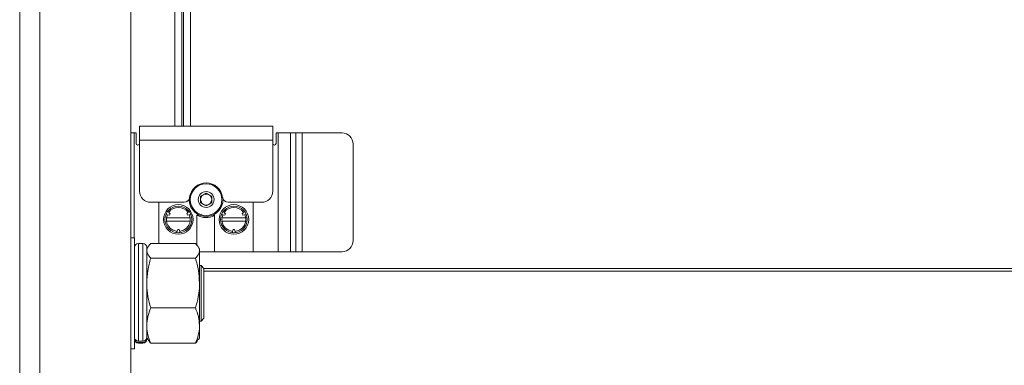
# Model space of a CAD drawing. Header units: millimetres. Extents: x 105 to 1419, y 95 to 961.
# Tile 2 of 43: x 105 to 282, y 213 to 276. Entities that reach past the tile are written whole.
import ezdxf

# ---------------------------------------------------------------- set-up
doc = ezdxf.new("R2010")
doc.units = ezdxf.units.MM
doc.header["$LTSCALE"] = 5

msp = doc.modelspace()

# ---------------------------------------------------------------- linework, layer by layer
at = {"color": 7, "linetype": 'Continuous', "lineweight": 15}
for p, q in [((105, 131.29), (105, 542.29)), ((125, 542.29), (125, 151.29)), ((132.94, 277.59), (132.94, 256.4)), ((134.24, 256.4), (134.24, 277.59)), ((134.49, 277.59), (134.49, 256.4)), ((135.79, 256.4), (135.79, 277.59)), ((126.6, 256.4), (150.6, 256.4)), ((126.6, 253.92), (126.6, 256.4)), ((150.6, 256.4), (150.6, 253.92)), ((125.63, 255.19), (125, 255.19)), ((125.63, 255.19), (125.99, 255.19)), ((125.99, 255.19), (125.99, 253.31)), ((126.6, 244.69), (126.6, 253.92)), ((150.6, 253.92), (126.6, 253.92)), ((150.6, 253.92), (150.6, 244.69)), ((151.21, 253.31), (151.21, 255.19)), ((151.21, 255.19), (151.56, 255.19)), ((153.78, 255.19), (151.56, 255.19)), ((151.56, 233.79), (151.56, 255.19)), ((153.78, 233.79), (153.78, 255.19)), ((153.78, 255.19), (154.75, 255.19)), ((154.75, 233.79), (154.75, 255.19)), ((155.88, 255.19), (154.75, 255.19)), ((155.88, 233.79), (155.88, 255.19)), ((155.88, 255.19), (163.1, 255.19)), ((165.1, 235.79), (165.1, 253.19)), ((137.6, 243.77), (138.6, 244.34)), ((137.6, 242.61), (137.6, 243.77)), ((138.6, 244.34), (139.6, 243.77)), ((139.6, 243.77), (139.6, 242.61)), ((134.63, 242.69), (128.6, 242.69)), ((130.1, 235.28), (130.1, 242.69)), ((138.6, 242.04), (137.6, 242.61)), ((139.6, 242.61), (138.6, 242.04)), ((148.6, 242.69), (142.57, 242.69)), ((147.09, 233.79), (147.09, 242.69)), ((131.36, 240.52), (131.97, 240.39)), ((131.62, 240.46), (131.46, 239.91)), ((135.73, 239.91), (131.46, 239.91)), ((132.09, 240.61), (131.68, 241.07)), ((131.97, 240.39), (132.09, 240.61)), ((135.51, 241.07), (135.1, 240.61)), ((135.1, 240.61), (135.22, 240.39)), ((135.22, 240.39), (135.82, 240.52)), ((135.73, 239.91), (135.57, 240.46)), ((137.37, 240.4), (136.95, 240.4)), ((136.95, 234.89), (136.95, 240.4)), ((140.1, 240.4), (139.82, 240.4)), ((140.1, 233.79), (140.1, 240.4)), ((141.37, 240.52), (141.97, 240.39)), ((141.62, 240.46), (141.47, 239.91)), ((145.74, 239.91), (141.47, 239.91)), ((142.1, 240.61), (141.69, 241.07)), ((141.97, 240.39), (142.1, 240.61)), ((145.51, 241.07), (145.1, 240.61)), ((145.1, 240.61), (145.23, 240.39)), ((145.23, 240.39), (145.83, 240.52)), ((145.74, 239.91), (145.58, 240.46)), ((131.46, 239.28), (135.73, 239.28)), ((133.47, 237.79), (133.28, 237.2)), ((133.72, 237.79), (133.47, 237.79)), ((133.91, 237.2), (133.72, 237.79)), ((141.47, 239.28), (145.74, 239.28)), ((143.47, 237.79), (143.28, 237.2)), ((143.73, 237.79), (143.47, 237.79)), ((143.92, 237.2), (143.73, 237.79)), ((125.7, 236.29), (125, 236.29)), ((125.7, 236.29), (125.7, 216.29)), ((127.2, 235.29), (126.4, 235.29)), ((128.1, 234.64), (127.9, 234.29)), ((127.9, 234.59), (127.9, 218.36)), ((136.68, 235.28), (128.61, 235.28)), ((137.4, 234.29), (137.2, 234.64)), ((137.4, 233.96), (137.4, 234.29)), ((136.68, 232.63), (128.61, 232.63)), ((137.4, 228.14), (137.4, 233.96)), ((137.4, 233.79), (140.1, 233.79)), ((147.09, 233.79), (140.1, 233.79)), ((147.09, 233.79), (151.56, 233.79)), ((151.56, 233.79), (153.78, 233.79)), ((153.78, 233.79), (154.75, 233.79)), ((154.75, 233.79), (155.88, 233.79)), ((155.88, 233.79), (163.1, 233.79)), ((137.7, 231.29), (137.4, 231.29)), ((138.2, 230.79), (137.7, 231.29)), ((137.7, 221.29), (137.7, 231.29)), ((138.2, 230.79), (138.2, 221.79)), ((137.4, 220.47), (137.4, 228.14)), ((136.68, 223.64), (128.61, 223.64)), ((137.4, 221.29), (137.7, 221.29)), ((137.4, 218.29), (137.4, 220.47)), ((137.7, 221.29), (138.2, 221.79)), ((127.9, 218.11), (127.9, 218.36)), ((127.9, 218.29), (128.1, 217.94)), ((137.2, 217.94), (137.4, 218.29)), ((127.2, 217.68), (126.4, 217.68)), ((126.4, 217.42), (127.2, 217.42)), ((126.4, 217.29), (127.2, 217.29)), ((136.68, 217.3), (128.61, 217.3)), ((125, 216.29), (125.7, 216.29))]:
    msp.add_line(p, q, dxfattribs=at)
at = {"color": 106, "linetype": 'Continuous', "lineweight": 15}
for p, q in [((108.6, 542.29), (108.6, 134.89)), ((125.63, 236.29), (125.63, 255.19)), ((126.4, 235.29), (126.4, 217.68)), ((127.2, 235.29), (127.2, 217.68)), ((401.8, 230.79), (138.2, 230.79)), ((401.8, 230.27), (138.2, 230.27)), ((126.4, 217.42), (126.4, 217.29)), ((127.2, 217.42), (127.2, 217.29))]:
    msp.add_line(p, q, dxfattribs=at)
at = {"color": 7, "linetype": 'Continuous', "lineweight": 15, "flags": 128}
msp.add_lwpolyline([(135.6, 243.39), (135.6, 243.19), (135.6, 242.98)], dxfattribs=at)
at = {"color": 7, "linetype": 'Continuous', "lineweight": 15}
for centre, radius in [((138.6, 243.19), 2.85), ((138.6, 243.19), 1.43), ((133.59, 239.6), 2.67), ((133.59, 239.6), 2.41), ((143.6, 239.6), 2.67), ((143.6, 239.6), 2.41)]:
    msp.add_circle(centre, radius, dxfattribs=at)
for centre, radius, start, end in [((163.1, 253.19), 2, 0, 90), ((126.29, 253.31), 0.304, 180, 0), ((150.9, 253.31), 0.304, 180, 0), ((138.6, 243.19), 3, 7.1808, 172.8192), ((128.6, 244.69), 2, 180, 270), ((134.63, 243.69), 1, 270, 352.8192), ((138.6, 243.19), 3.05, 183.7598, 2.057), ((138.6, 243.19), 1, 120, 180), ((138.6, 243.19), 1, 180, 240), ((138.6, 243.19), 1, 60, 120), ((138.6, 243.19), 1, 0, 60), ((138.6, 243.19), 1, 300, 0), ((142.57, 243.69), 1, 187.1808, 270), ((148.6, 244.69), 2, 270, 0), ((133.59, 239.6), 2.16, 36.3089, 143.6911), ((138.6, 243.19), 1, 240, 300), ((143.6, 239.6), 2.16, 36.3089, 143.6911), ((133.59, 239.6), 2.16, 171.5435, 188.4565), ((133.59, 239.6), 2.16, 351.5435, 8.4565), ((143.6, 239.6), 2.16, 171.5435, 188.4565), ((143.6, 239.6), 2.16, 351.5435, 8.4565), ((133.59, 239.6), 2.16, 188.4565, 263.6911), ((133.59, 239.6), 2.16, 276.3089, 351.5435), ((143.6, 239.6), 2.16, 188.4565, 263.6911), ((143.6, 239.6), 2.16, 276.3089, 351.5435), ((126.4, 234.59), 0.7, 90, 180), ((127.2, 234.59), 0.7, 0, 90), ((163.1, 235.79), 2, 270, 0), ((126.4, 217.99), 0.7, 180, 270), ((127.2, 217.99), 0.7, 270, 0)]:
    msp.add_arc(centre, radius, start, end, dxfattribs=at)
at = {"color": 106, "linetype": 'Continuous', "lineweight": 15}
msp.add_arc((138.6, 243.19), 3.25, 239.4693, 297.4586, dxfattribs=at)
at = {"color": 7, "linetype": 'Continuous', "lineweight": 15}
for points, knots in [([(135.81, 243.39), (135.78, 243.39), (135.73, 243.39), (135.65, 243.39), (135.59, 243.39), (135.56, 243.39), (135.56, 243.39), (135.55, 243.39)], [0, 0, 0, 0, 0.190554, 0.406, 0.621109, 0.835689, 1, 1, 1, 1]), ([(135.55, 242.99), (135.55, 242.99), (135.56, 242.99), (135.57, 242.99), (135.61, 242.99), (135.68, 242.99), (135.75, 242.99), (135.79, 242.99), (135.81, 242.99)], [0, 0, 0, 0, 0.031181, 0.245179, 0.459151, 0.673476, 0.888252, 1, 1, 1, 1]), ([(127.9, 233.96), (127.91, 234.08), (127.95, 234.52), (128.33, 234.96), (128.61, 235.28)], [0, 0, 0, 0, 0.268631, 1, 1, 1, 1]), ([(137.4, 233.96), (137.39, 234.08), (137.35, 234.52), (136.96, 234.96), (136.68, 235.28)], [0, 0, 0, 0, 0.268631, 1, 1, 1, 1]), ([(128.61, 232.63), (128.5, 232.74), (128.09, 233.17), (127.98, 233.62), (127.9, 233.96)], [0, 0, 0, 0, 0.257551, 1, 1, 1, 1]), ([(128.61, 232.63), (128.41, 231.9), (128.01, 230.43), (127.94, 228.9), (127.9, 228.14)], [0, 0, 0, 0, 0.495458, 1, 1, 1, 1]), ([(136.68, 232.63), (136.79, 232.74), (137.21, 233.17), (137.32, 233.62), (137.4, 233.96)], [0, 0, 0, 0, 0.257551, 1, 1, 1, 1]), ([(136.68, 232.63), (136.88, 231.9), (137.29, 230.43), (137.36, 228.9), (137.4, 228.14)], [0, 0, 0, 0, 0.495458, 1, 1, 1, 1]), ([(127.9, 228.14), (127.9, 228.03), (127.91, 227.22), (128.06, 225.7), (128.43, 224.33), (128.61, 223.64)], [0, 0, 0, 0, 0.070087, 0.530782, 1, 1, 1, 1]), ([(137.4, 228.14), (137.4, 228.03), (137.39, 227.22), (137.23, 225.7), (136.87, 224.33), (136.68, 223.64)], [0, 0, 0, 0, 0.070086, 0.530782, 1, 1, 1, 1]), ([(128.61, 223.64), (128.41, 223.13), (128.01, 222.09), (127.94, 221.01), (127.9, 220.47)], [0, 0, 0, 0, 0.495456, 1, 1, 1, 1]), ([(136.68, 223.64), (136.88, 223.13), (137.29, 222.09), (137.36, 221.01), (137.4, 220.47)], [0, 0, 0, 0, 0.495456, 1, 1, 1, 1]), ([(127.9, 220.47), (127.9, 220.4), (127.91, 219.83), (128.06, 218.76), (128.43, 217.79), (128.61, 217.3)], [0, 0, 0, 0, 0.070084, 0.530783, 1, 1, 1, 1]), ([(137.4, 220.47), (137.4, 220.4), (137.39, 219.83), (137.23, 218.76), (136.87, 217.79), (136.68, 217.3)], [0, 0, 0, 0, 0.0700839, 0.5307835, 1, 1, 1, 1]), ([(126.4, 217.68), (126.32, 217.68), (126.17, 217.7), (125.96, 217.81), (125.8, 217.98), (125.71, 218.17), (125.7, 218.3), (125.7, 218.36)], [0, 0, 0, 0, 0.202519, 0.416604, 0.630903, 0.84558, 1, 1, 1, 1]), ([(127.9, 218.36), (127.89, 218.3), (127.88, 218.17), (127.79, 217.97), (127.63, 217.8), (127.42, 217.69), (127.27, 217.68), (127.2, 217.68)], [0, 0, 0, 0, 0.160024, 0.375369, 0.590473, 0.805152, 1, 1, 1, 1]), ([(125.7, 218.11), (125.7, 218.1), (125.7, 218.02), (125.73, 217.86), (125.85, 217.66), (126.04, 217.51), (126.23, 217.43), (126.35, 217.43), (126.4, 217.42)], [0, 0, 0, 0, 0.017602, 0.232977, 0.448283, 0.663262, 0.877807, 1, 1, 1, 1]), ([(127.2, 217.42), (127.22, 217.42), (127.32, 217.43), (127.5, 217.47), (127.69, 217.61), (127.84, 217.79), (127.89, 217.97), (127.9, 218.08), (127.9, 218.11)], [0, 0, 0, 0, 0.061735, 0.275774, 0.489869, 0.704249, 0.919054, 1, 1, 1, 1]), ([(128.61, 217.3), (128.5, 217.41), (128.28, 217.63), (128.21, 217.84), (128.18, 217.95)], [0, 0, 0, 0, 0.52506, 1, 1, 1, 1]), ([(136.68, 217.3), (136.8, 217.41), (137.02, 217.63), (137.08, 217.84), (137.12, 217.95)], [0, 0, 0, 0, 0.52506, 1, 1, 1, 1])]:
    msp.add_open_spline(points, degree=3, knots=knots, dxfattribs=at)

doc.saveas('drawing.dxf')
